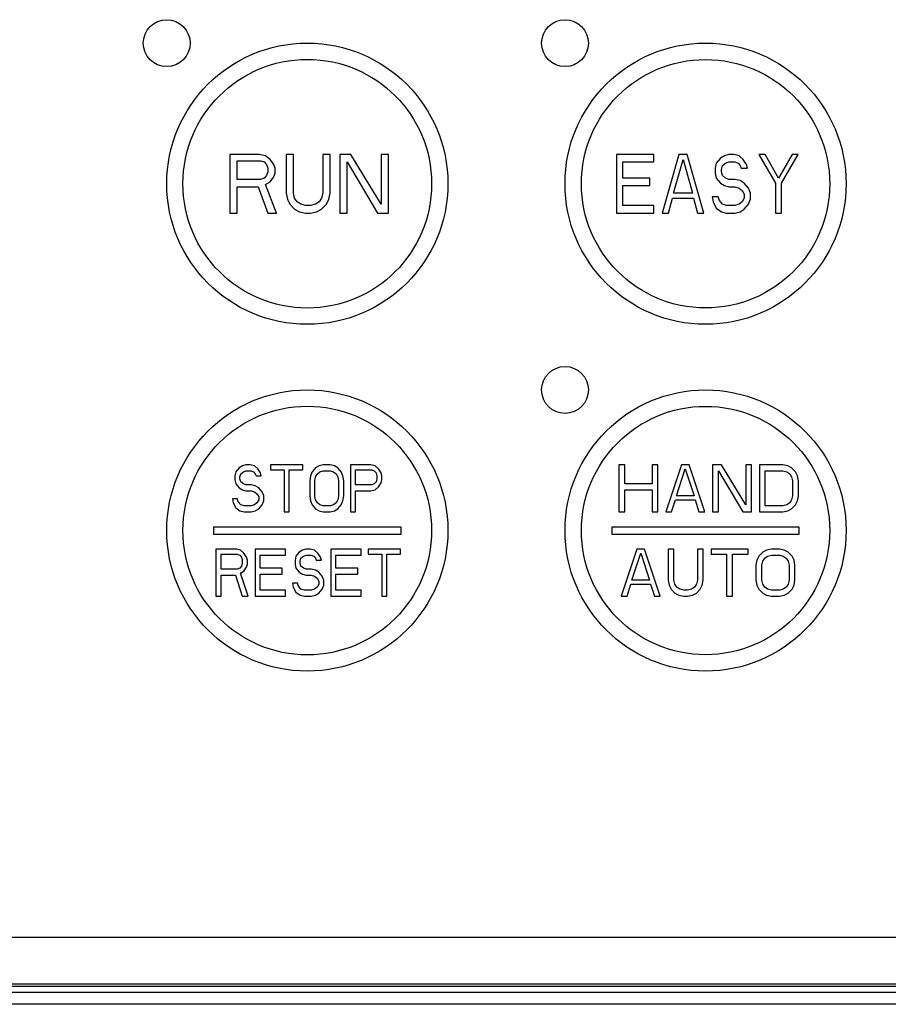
# Model space of a CAD drawing. Header units: millimetres. Extents: x 0 to 2550, y 0 to 1800.
# Tile 13 of 29: x 1017 to 1054, y 968 to 1010. Entities that reach past the tile are written whole.
import ezdxf

# ---------------------------------------------------------------- set-up
doc = ezdxf.new("R2010")
doc.units = ezdxf.units.MM
doc.header["$LTSCALE"] = 140.25
doc.layers.add('00_COMPONENTS', color=7, linetype='CONTINUOUS')

msp = doc.modelspace()

# ---------------------------------------------------------------- linework, layer by layer
at = {"layer": '00_COMPONENTS', "color": 7, "linetype": 'CONTINUOUS'}
for p, q in [((1025.833, 1004.253), (1025.833, 1001.753)), ((1027.083, 1004.253), (1025.833, 1004.253)), ((1027.343, 1004.2), (1027.083, 1004.253)), ((1028.229, 1004.253), (1028.229, 1002.604)), ((1028.541, 1004.253), (1028.229, 1004.253)), ((1028.541, 1002.604), (1028.541, 1004.253)), ((1029.791, 1004.253), (1029.791, 1002.604)), ((1030.104, 1004.253), (1029.791, 1004.253)), ((1030.104, 1002.604), (1030.104, 1004.253)), ((1030.52, 1004.253), (1030.52, 1001.753)), ((1030.989, 1004.253), (1030.52, 1004.253)), ((1032.291, 1002.125), (1030.989, 1004.253)), ((1032.291, 1004.253), (1032.291, 1002.125)), ((1032.604, 1004.253), (1032.291, 1004.253)), ((1032.604, 1001.753), (1032.604, 1004.253)), ((1042.333, 1004.253), (1042.333, 1001.753)), ((1043.929, 1004.253), (1042.333, 1004.253)), ((1043.929, 1003.934), (1043.929, 1004.253)), ((1044.993, 1004.253), (1044.283, 1001.753)), ((1045.347, 1004.253), (1044.993, 1004.253)), ((1046.057, 1001.753), (1045.347, 1004.253)), ((1047.12, 1004.253), (1046.943, 1004.2)), ((1047.342, 1004.253), (1047.12, 1004.253)), ((1047.564, 1004.2), (1047.342, 1004.253)), ((1048.672, 1004.253), (1048.406, 1004.253)), ((1048.406, 1004.253), (1049.115, 1003.03)), ((1049.248, 1003.242), (1048.672, 1004.253)), ((1049.825, 1004.253), (1049.248, 1003.242)), ((1049.381, 1003.03), (1050.091, 1004.253)), ((1050.091, 1004.253), (1049.825, 1004.253)), ((1026.145, 1003.189), (1026.145, 1003.987)), ((1026.145, 1003.987), (1027.135, 1003.987)), ((1027.135, 1003.987), (1027.291, 1003.934)), ((1027.291, 1003.934), (1027.395, 1003.827)), ((1027.552, 1004.04), (1027.343, 1004.2)), ((1027.395, 1003.827), (1027.447, 1003.668)), ((1027.708, 1003.827), (1027.552, 1004.04)), ((1027.76, 1003.668), (1027.708, 1003.827)), ((1030.833, 1001.753), (1030.833, 1003.934)), ((1030.833, 1003.934), (1032.135, 1001.753)), ((1042.599, 1003.242), (1042.599, 1003.934)), ((1042.599, 1003.934), (1043.929, 1003.934)), ((1044.771, 1002.604), (1045.17, 1004.04)), ((1045.17, 1004.04), (1045.569, 1002.604)), ((1046.588, 1003.881), (1046.544, 1003.668)), ((1046.766, 1004.093), (1046.588, 1003.881)), ((1046.943, 1004.2), (1046.766, 1004.093)), ((1046.854, 1003.774), (1046.987, 1003.881)), ((1046.987, 1003.881), (1047.12, 1003.934)), ((1047.12, 1003.934), (1047.386, 1003.934)), ((1047.386, 1003.934), (1047.519, 1003.881)), ((1047.519, 1003.881), (1047.608, 1003.774)), ((1047.741, 1004.04), (1047.564, 1004.2)), ((1047.874, 1003.827), (1047.741, 1004.04)), ((1047.918, 1003.668), (1047.874, 1003.827)), ((1027.447, 1003.508), (1027.395, 1003.349)), ((1027.447, 1003.668), (1027.447, 1003.508)), ((1027.708, 1003.296), (1027.76, 1003.455)), ((1027.76, 1003.455), (1027.76, 1003.668)), ((1046.544, 1003.668), (1046.544, 1003.455)), ((1046.544, 1003.455), (1046.588, 1003.242)), ((1046.81, 1003.615), (1046.854, 1003.774)), ((1046.81, 1003.508), (1046.81, 1003.615)), ((1046.854, 1003.349), (1046.81, 1003.508)), ((1047.608, 1003.774), (1047.652, 1003.668)), ((1047.652, 1003.668), (1047.918, 1003.668)), ((1027.135, 1003.189), (1026.145, 1003.189)), ((1027.291, 1003.242), (1027.135, 1003.189)), ((1027.395, 1003.349), (1027.291, 1003.242)), ((1027.343, 1002.976), (1027.552, 1003.083)), ((1027.812, 1001.753), (1027.343, 1002.976)), ((1027.552, 1003.083), (1027.708, 1003.296)), ((1043.751, 1003.242), (1042.599, 1003.242)), ((1043.751, 1002.923), (1043.751, 1003.242)), ((1046.588, 1003.242), (1046.766, 1003.03)), ((1046.766, 1003.03), (1046.943, 1002.923)), ((1046.987, 1003.242), (1046.854, 1003.349)), ((1047.12, 1003.189), (1046.987, 1003.242)), ((1047.386, 1003.189), (1047.12, 1003.189)), ((1047.608, 1003.136), (1047.386, 1003.189)), ((1047.785, 1003.03), (1047.608, 1003.136)), ((1047.963, 1002.817), (1047.785, 1003.03)), ((1049.115, 1003.03), (1049.115, 1001.753)), ((1049.381, 1001.753), (1049.381, 1003.03)), ((1026.145, 1001.753), (1026.145, 1002.87)), ((1026.145, 1002.87), (1027.031, 1002.87)), ((1027.031, 1002.87), (1027.447, 1001.753)), ((1028.229, 1002.604), (1028.281, 1002.338)), ((1028.593, 1002.391), (1028.541, 1002.604)), ((1029.791, 1002.604), (1029.739, 1002.391)), ((1030.052, 1002.338), (1030.104, 1002.604)), ((1042.599, 1002.072), (1042.599, 1002.923)), ((1042.599, 1002.923), (1043.751, 1002.923)), ((1045.569, 1002.604), (1044.771, 1002.604)), ((1046.943, 1002.923), (1047.12, 1002.87)), ((1047.12, 1002.87), (1047.386, 1002.87)), ((1047.386, 1002.87), (1047.564, 1002.817)), ((1047.564, 1002.817), (1047.697, 1002.71)), ((1047.697, 1002.71), (1047.785, 1002.551)), ((1047.785, 1002.551), (1047.785, 1002.391)), ((1048.051, 1002.604), (1047.963, 1002.817)), ((1048.051, 1002.338), (1048.051, 1002.604)), ((1028.281, 1002.338), (1028.385, 1002.125)), ((1028.385, 1002.125), (1028.593, 1001.913)), ((1028.697, 1002.232), (1028.593, 1002.391)), ((1028.854, 1002.125), (1028.697, 1002.232)), ((1029.062, 1002.072), (1028.854, 1002.125)), ((1029.479, 1002.125), (1029.27, 1002.072)), ((1029.635, 1002.232), (1029.479, 1002.125)), ((1029.739, 1002.391), (1029.635, 1002.232)), ((1029.739, 1001.913), (1029.947, 1002.125)), ((1029.947, 1002.125), (1030.052, 1002.338)), ((1044.549, 1001.753), (1044.727, 1002.391)), ((1044.727, 1002.391), (1045.613, 1002.391)), ((1045.613, 1002.391), (1045.791, 1001.753)), ((1046.677, 1002.445), (1046.411, 1002.445)), ((1046.411, 1002.445), (1046.455, 1002.232)), ((1046.455, 1002.232), (1046.588, 1001.966)), ((1046.721, 1002.285), (1046.677, 1002.445)), ((1046.854, 1002.125), (1046.721, 1002.285)), ((1047.032, 1002.072), (1046.854, 1002.125)), ((1047.564, 1002.125), (1047.386, 1002.072)), ((1047.697, 1002.232), (1047.564, 1002.125)), ((1047.785, 1002.391), (1047.697, 1002.232)), ((1047.785, 1001.913), (1047.963, 1002.125)), ((1047.963, 1002.125), (1048.051, 1002.338)), ((1025.833, 1001.753), (1026.145, 1001.753)), ((1027.447, 1001.753), (1027.812, 1001.753)), ((1028.593, 1001.913), (1028.802, 1001.806)), ((1028.802, 1001.806), (1029.062, 1001.753)), ((1029.27, 1002.072), (1029.062, 1002.072)), ((1029.062, 1001.753), (1029.27, 1001.753)), ((1029.27, 1001.753), (1029.531, 1001.806)), ((1029.531, 1001.806), (1029.739, 1001.913)), ((1030.52, 1001.753), (1030.833, 1001.753)), ((1032.135, 1001.753), (1032.604, 1001.753)), ((1042.333, 1001.753), (1043.929, 1001.753)), ((1043.929, 1002.072), (1042.599, 1002.072)), ((1043.929, 1001.753), (1043.929, 1002.072)), ((1044.283, 1001.753), (1044.549, 1001.753)), ((1045.791, 1001.753), (1046.057, 1001.753)), ((1046.588, 1001.966), (1046.81, 1001.806)), ((1046.81, 1001.806), (1047.032, 1001.753)), ((1047.386, 1002.072), (1047.032, 1002.072)), ((1047.032, 1001.753), (1047.386, 1001.753)), ((1047.386, 1001.753), (1047.608, 1001.806)), ((1047.608, 1001.806), (1047.785, 1001.913)), ((1049.115, 1001.753), (1049.381, 1001.753)), ((1026.223, 990.875), (1026.078, 990.705)), ((1026.368, 990.96), (1026.223, 990.875)), ((1026.513, 991.003), (1026.368, 990.96)), ((1026.695, 991.003), (1026.513, 991.003)), ((1026.876, 990.96), (1026.695, 991.003)), ((1027.021, 990.833), (1026.876, 990.96)), ((1027.13, 990.663), (1027.021, 990.833)), ((1027.566, 991.003), (1027.566, 990.79)), ((1028.945, 991.003), (1027.566, 991.003)), ((1027.566, 990.79), (1028.146, 990.79)), ((1028.146, 990.79), (1028.146, 989.003)), ((1028.364, 989.003), (1028.364, 990.79)), ((1028.364, 990.79), (1028.945, 990.79)), ((1028.945, 990.79), (1028.945, 991.003)), ((1029.489, 990.875), (1029.344, 990.705)), ((1029.634, 990.96), (1029.489, 990.875)), ((1029.816, 991.003), (1029.634, 990.96)), ((1030.106, 991.003), (1029.816, 991.003)), ((1030.288, 990.96), (1030.106, 991.003)), ((1030.433, 990.875), (1030.288, 990.96)), ((1030.578, 990.705), (1030.433, 990.875)), ((1030.977, 991.003), (1030.977, 989.003)), ((1031.848, 991.003), (1030.977, 991.003)), ((1031.195, 990.152), (1031.195, 990.79)), ((1031.195, 990.79), (1031.884, 990.79)), ((1032.03, 990.96), (1031.848, 991.003)), ((1031.884, 990.79), (1031.993, 990.748)), ((1032.175, 990.833), (1032.03, 990.96)), ((1032.284, 990.663), (1032.175, 990.833)), ((1042.433, 991.003), (1042.433, 989.003)), ((1042.683, 991.003), (1042.433, 991.003)), ((1042.683, 990.195), (1042.683, 991.003)), ((1043.849, 991.003), (1043.849, 990.195)), ((1044.099, 991.003), (1043.849, 991.003)), ((1044.099, 989.003), (1044.099, 991.003)), ((1045.099, 991.003), (1044.433, 989.003)), ((1044.891, 989.684), (1045.266, 990.833)), ((1045.433, 991.003), (1045.099, 991.003)), ((1045.266, 990.833), (1045.641, 989.684)), ((1046.099, 989.003), (1045.433, 991.003)), ((1046.433, 991.003), (1046.433, 989.003)), ((1046.808, 991.003), (1046.433, 991.003)), ((1047.849, 989.301), (1046.808, 991.003)), ((1047.849, 991.003), (1047.849, 989.301)), ((1048.099, 991.003), (1047.849, 991.003)), ((1048.099, 989.003), (1048.099, 991.003)), ((1048.433, 991.003), (1048.433, 989.003)), ((1049.433, 991.003), (1048.433, 991.003)), ((1049.641, 990.96), (1049.433, 991.003)), ((1049.808, 990.875), (1049.641, 990.96)), ((1049.974, 990.705), (1049.808, 990.875)), ((1026.078, 990.705), (1026.042, 990.535)), ((1026.042, 990.535), (1026.042, 990.365)), ((1026.042, 990.365), (1026.078, 990.195)), ((1026.259, 990.492), (1026.296, 990.62)), ((1026.259, 990.407), (1026.259, 990.492)), ((1026.296, 990.28), (1026.259, 990.407)), ((1026.296, 990.62), (1026.405, 990.705)), ((1026.405, 990.705), (1026.513, 990.748)), ((1026.513, 990.748), (1026.731, 990.748)), ((1026.731, 990.748), (1026.84, 990.705)), ((1026.84, 990.705), (1026.913, 990.62)), ((1026.913, 990.62), (1026.949, 990.535)), ((1026.949, 990.535), (1027.167, 990.535)), ((1027.167, 990.535), (1027.13, 990.663)), ((1029.271, 990.535), (1029.235, 990.322)), ((1029.344, 990.705), (1029.271, 990.535)), ((1029.453, 990.322), (1029.489, 990.492)), ((1029.489, 990.492), (1029.562, 990.62)), ((1029.562, 990.62), (1029.671, 990.705)), ((1029.671, 990.705), (1029.816, 990.748)), ((1029.816, 990.748), (1030.106, 990.748)), ((1030.106, 990.748), (1030.251, 990.705)), ((1030.251, 990.705), (1030.36, 990.62)), ((1030.36, 990.62), (1030.433, 990.492)), ((1030.433, 990.492), (1030.469, 990.322)), ((1030.651, 990.535), (1030.578, 990.705)), ((1030.687, 990.322), (1030.651, 990.535)), ((1031.993, 990.748), (1032.066, 990.663)), ((1032.066, 990.663), (1032.102, 990.535)), ((1032.102, 990.407), (1032.066, 990.28)), ((1032.102, 990.535), (1032.102, 990.407)), ((1032.32, 990.535), (1032.284, 990.663)), ((1032.284, 990.237), (1032.32, 990.365)), ((1032.32, 990.365), (1032.32, 990.535)), ((1046.683, 989.003), (1046.683, 990.748)), ((1046.683, 990.748), (1047.724, 989.003)), ((1048.683, 989.258), (1048.683, 990.748)), ((1048.683, 990.748), (1049.433, 990.748)), ((1049.433, 990.748), (1049.599, 990.705)), ((1049.599, 990.705), (1049.724, 990.62)), ((1049.724, 990.62), (1049.808, 990.492)), ((1049.808, 990.492), (1049.849, 990.322)), ((1050.058, 990.535), (1049.974, 990.705)), ((1050.099, 990.322), (1050.058, 990.535)), ((1026.078, 990.195), (1026.223, 990.024)), ((1026.223, 990.024), (1026.368, 989.939)), ((1026.405, 990.195), (1026.296, 990.28)), ((1026.368, 989.939), (1026.513, 989.897)), ((1026.513, 990.152), (1026.405, 990.195)), ((1026.731, 990.152), (1026.513, 990.152)), ((1026.913, 990.109), (1026.731, 990.152)), ((1027.058, 990.024), (1026.913, 990.109)), ((1027.203, 989.854), (1027.058, 990.024)), ((1029.235, 990.322), (1029.235, 989.684)), ((1029.453, 989.684), (1029.453, 990.322)), ((1030.469, 990.322), (1030.469, 989.684)), ((1030.687, 989.684), (1030.687, 990.322)), ((1031.884, 990.152), (1031.195, 990.152)), ((1031.848, 989.897), (1032.03, 989.939)), ((1031.993, 990.195), (1031.884, 990.152)), ((1032.066, 990.28), (1031.993, 990.195)), ((1032.03, 989.939), (1032.175, 990.067)), ((1032.175, 990.067), (1032.284, 990.237)), ((1043.849, 990.195), (1042.683, 990.195)), ((1042.683, 989.003), (1042.683, 989.939)), ((1042.683, 989.939), (1043.849, 989.939)), ((1043.849, 989.939), (1043.849, 989.003)), ((1049.849, 990.322), (1049.849, 989.684)), ((1050.099, 989.684), (1050.099, 990.322)), ((1025.933, 989.556), (1025.969, 989.386)), ((1026.151, 989.556), (1025.933, 989.556)), ((1026.187, 989.429), (1026.151, 989.556)), ((1026.513, 989.897), (1026.731, 989.897)), ((1026.731, 989.897), (1026.876, 989.854)), ((1026.876, 989.854), (1026.985, 989.769)), ((1026.985, 989.769), (1027.058, 989.641)), ((1027.058, 989.641), (1027.058, 989.514)), ((1027.276, 989.684), (1027.203, 989.854)), ((1027.276, 989.471), (1027.276, 989.684)), ((1029.235, 989.684), (1029.271, 989.471)), ((1029.489, 989.514), (1029.453, 989.684)), ((1030.469, 989.684), (1030.433, 989.514)), ((1030.651, 989.471), (1030.687, 989.684)), ((1031.195, 989.003), (1031.195, 989.897)), ((1031.195, 989.897), (1031.848, 989.897)), ((1045.641, 989.684), (1044.891, 989.684)), ((1049.849, 989.684), (1049.808, 989.514)), ((1050.058, 989.471), (1050.099, 989.684)), ((1025.969, 989.386), (1026.078, 989.173)), ((1026.078, 989.173), (1026.259, 989.046)), ((1026.296, 989.301), (1026.187, 989.429)), ((1026.441, 989.258), (1026.296, 989.301)), ((1026.731, 989.258), (1026.441, 989.258)), ((1026.876, 989.301), (1026.731, 989.258)), ((1026.985, 989.386), (1026.876, 989.301)), ((1026.913, 989.046), (1027.058, 989.131)), ((1027.058, 989.514), (1026.985, 989.386)), ((1027.058, 989.131), (1027.203, 989.301)), ((1027.203, 989.301), (1027.276, 989.471)), ((1029.271, 989.471), (1029.344, 989.301)), ((1029.344, 989.301), (1029.489, 989.131)), ((1029.562, 989.386), (1029.489, 989.514)), ((1029.489, 989.131), (1029.634, 989.046)), ((1029.671, 989.301), (1029.562, 989.386)), ((1029.816, 989.258), (1029.671, 989.301)), ((1030.106, 989.258), (1029.816, 989.258)), ((1030.251, 989.301), (1030.106, 989.258)), ((1030.36, 989.386), (1030.251, 989.301)), ((1030.288, 989.046), (1030.433, 989.131)), ((1030.433, 989.514), (1030.36, 989.386)), ((1030.433, 989.131), (1030.578, 989.301)), ((1030.578, 989.301), (1030.651, 989.471)), ((1044.683, 989.003), (1044.849, 989.514)), ((1044.849, 989.514), (1045.683, 989.514)), ((1045.683, 989.514), (1045.849, 989.003)), ((1049.433, 989.258), (1048.683, 989.258)), ((1049.599, 989.301), (1049.433, 989.258)), ((1049.724, 989.386), (1049.599, 989.301)), ((1049.641, 989.046), (1049.808, 989.131)), ((1049.808, 989.514), (1049.724, 989.386)), ((1049.808, 989.131), (1049.974, 989.301)), ((1049.974, 989.301), (1050.058, 989.471)), ((1026.259, 989.046), (1026.441, 989.003)), ((1026.441, 989.003), (1026.731, 989.003)), ((1026.731, 989.003), (1026.913, 989.046)), ((1028.146, 989.003), (1028.364, 989.003)), ((1029.634, 989.046), (1029.816, 989.003)), ((1029.816, 989.003), (1030.106, 989.003)), ((1030.106, 989.003), (1030.288, 989.046)), ((1030.977, 989.003), (1031.195, 989.003)), ((1042.433, 989.003), (1042.683, 989.003)), ((1043.849, 989.003), (1044.099, 989.003)), ((1044.433, 989.003), (1044.683, 989.003)), ((1045.849, 989.003), (1046.099, 989.003)), ((1046.433, 989.003), (1046.683, 989.003)), ((1047.724, 989.003), (1048.099, 989.003)), ((1048.433, 989.003), (1049.433, 989.003)), ((1049.433, 989.003), (1049.641, 989.046)), ((1025.133, 988.353), (1025.133, 988.053)), ((1033.133, 988.353), (1025.133, 988.353)), ((1033.133, 988.053), (1033.133, 988.353)), ((1042.133, 988.353), (1042.133, 988.053)), ((1050.133, 988.353), (1042.133, 988.353)), ((1050.133, 988.053), (1050.133, 988.353)), ((1025.133, 988.053), (1033.133, 988.053)), ((1042.133, 988.053), (1050.133, 988.053)), ((1025.233, 987.403), (1025.233, 985.403)), ((1026.104, 987.403), (1025.233, 987.403)), ((1025.451, 986.552), (1025.451, 987.19)), ((1025.451, 987.19), (1026.14, 987.19)), ((1026.285, 987.36), (1026.104, 987.403)), ((1026.14, 987.19), (1026.249, 987.148)), ((1026.249, 987.148), (1026.321, 987.063)), ((1026.43, 987.233), (1026.285, 987.36)), ((1026.321, 987.063), (1026.358, 986.935)), ((1026.539, 987.063), (1026.43, 987.233)), ((1026.576, 986.935), (1026.539, 987.063)), ((1026.902, 987.403), (1026.902, 985.403)), ((1028.209, 987.403), (1026.902, 987.403)), ((1027.12, 986.595), (1027.12, 987.148)), ((1027.12, 987.148), (1028.209, 987.148)), ((1028.209, 987.148), (1028.209, 987.403)), ((1028.644, 987.105), (1028.608, 986.935)), ((1028.789, 987.275), (1028.644, 987.105)), ((1028.934, 987.36), (1028.789, 987.275)), ((1028.826, 986.892), (1028.862, 987.02)), ((1028.862, 987.02), (1028.971, 987.105)), ((1029.08, 987.403), (1028.934, 987.36)), ((1028.971, 987.105), (1029.08, 987.148)), ((1029.261, 987.403), (1029.08, 987.403)), ((1029.08, 987.148), (1029.297, 987.148)), ((1029.442, 987.36), (1029.261, 987.403)), ((1029.297, 987.148), (1029.406, 987.105)), ((1029.406, 987.105), (1029.479, 987.02)), ((1029.588, 987.233), (1029.442, 987.36)), ((1029.479, 987.02), (1029.515, 986.935)), ((1029.696, 987.063), (1029.588, 987.233)), ((1029.733, 986.935), (1029.696, 987.063)), ((1030.132, 987.403), (1030.132, 985.403)), ((1031.438, 987.403), (1030.132, 987.403)), ((1030.35, 986.595), (1030.35, 987.148)), ((1030.35, 987.148), (1031.438, 987.148)), ((1031.438, 987.148), (1031.438, 987.403)), ((1031.729, 987.403), (1031.729, 987.19)), ((1033.108, 987.403), (1031.729, 987.403)), ((1031.729, 987.19), (1032.309, 987.19)), ((1032.309, 987.19), (1032.309, 985.403)), ((1032.527, 985.403), (1032.527, 987.19)), ((1032.527, 987.19), (1033.108, 987.19)), ((1033.108, 987.19), (1033.108, 987.403)), ((1043.199, 987.403), (1042.533, 985.403)), ((1042.991, 986.084), (1043.366, 987.233)), ((1043.533, 987.403), (1043.199, 987.403)), ((1043.366, 987.233), (1043.741, 986.084)), ((1044.199, 985.403), (1043.533, 987.403)), ((1044.533, 987.403), (1044.533, 986.084)), ((1044.783, 987.403), (1044.533, 987.403)), ((1044.783, 986.084), (1044.783, 987.403)), ((1045.783, 987.403), (1045.783, 986.084)), ((1046.033, 987.403), (1045.783, 987.403)), ((1046.033, 986.084), (1046.033, 987.403)), ((1046.366, 987.403), (1046.366, 987.19)), ((1047.949, 987.403), (1046.366, 987.403)), ((1046.366, 987.19), (1047.033, 987.19)), ((1047.033, 987.19), (1047.033, 985.403)), ((1047.283, 985.403), (1047.283, 987.19)), ((1047.283, 987.19), (1047.949, 987.19)), ((1047.949, 987.19), (1047.949, 987.403)), ((1048.408, 987.105), (1048.324, 986.935)), ((1048.574, 987.275), (1048.408, 987.105)), ((1048.741, 987.36), (1048.574, 987.275)), ((1048.574, 986.892), (1048.658, 987.02)), ((1048.658, 987.02), (1048.783, 987.105)), ((1048.949, 987.403), (1048.741, 987.36)), ((1048.783, 987.105), (1048.949, 987.148)), ((1049.283, 987.403), (1048.949, 987.403)), ((1048.949, 987.148), (1049.283, 987.148)), ((1049.491, 987.36), (1049.283, 987.403)), ((1049.283, 987.148), (1049.449, 987.105)), ((1049.449, 987.105), (1049.574, 987.02)), ((1049.658, 987.275), (1049.491, 987.36)), ((1049.574, 987.02), (1049.658, 986.892)), ((1049.824, 987.105), (1049.658, 987.275)), ((1049.908, 986.935), (1049.824, 987.105)), ((1026.249, 986.595), (1026.14, 986.552)), ((1026.321, 986.68), (1026.249, 986.595)), ((1026.358, 986.807), (1026.321, 986.68)), ((1026.358, 986.935), (1026.358, 986.807)), ((1026.43, 986.467), (1026.539, 986.637)), ((1026.539, 986.637), (1026.576, 986.765)), ((1026.576, 986.765), (1026.576, 986.935)), ((1028.063, 986.595), (1027.12, 986.595)), ((1028.063, 986.339), (1028.063, 986.595)), ((1028.608, 986.935), (1028.608, 986.765)), ((1028.608, 986.765), (1028.644, 986.595)), ((1028.644, 986.595), (1028.789, 986.424)), ((1028.826, 986.807), (1028.826, 986.892)), ((1028.862, 986.68), (1028.826, 986.807)), ((1028.971, 986.595), (1028.862, 986.68)), ((1029.08, 986.552), (1028.971, 986.595)), ((1029.515, 986.935), (1029.733, 986.935)), ((1031.293, 986.595), (1030.35, 986.595)), ((1031.293, 986.339), (1031.293, 986.595)), ((1048.324, 986.935), (1048.283, 986.722)), ((1048.283, 986.722), (1048.283, 986.084)), ((1048.533, 986.722), (1048.574, 986.892)), ((1048.533, 986.084), (1048.533, 986.722)), ((1049.658, 986.892), (1049.699, 986.722)), ((1049.699, 986.722), (1049.699, 986.084)), ((1049.949, 986.722), (1049.908, 986.935)), ((1049.949, 986.084), (1049.949, 986.722)), ((1026.14, 986.552), (1025.451, 986.552)), ((1025.451, 985.403), (1025.451, 986.297)), ((1025.451, 986.297), (1026.067, 986.297)), ((1026.067, 986.297), (1026.358, 985.403)), ((1026.285, 986.382), (1026.43, 986.467)), ((1026.612, 985.403), (1026.285, 986.382)), ((1027.12, 985.658), (1027.12, 986.339)), ((1027.12, 986.339), (1028.063, 986.339)), ((1028.789, 986.424), (1028.934, 986.339)), ((1028.934, 986.339), (1029.08, 986.297)), ((1029.297, 986.552), (1029.08, 986.552)), ((1029.08, 986.297), (1029.297, 986.297)), ((1029.479, 986.509), (1029.297, 986.552)), ((1029.297, 986.297), (1029.442, 986.254)), ((1029.442, 986.254), (1029.551, 986.169)), ((1029.624, 986.424), (1029.479, 986.509)), ((1029.551, 986.169), (1029.624, 986.041)), ((1029.769, 986.254), (1029.624, 986.424)), ((1029.842, 986.084), (1029.769, 986.254)), ((1030.35, 985.658), (1030.35, 986.339)), ((1030.35, 986.339), (1031.293, 986.339)), ((1028.717, 985.956), (1028.499, 985.956)), ((1028.499, 985.956), (1028.535, 985.786)), ((1028.535, 985.786), (1028.644, 985.573)), ((1028.753, 985.829), (1028.717, 985.956)), ((1028.862, 985.701), (1028.753, 985.829)), ((1029.551, 985.786), (1029.442, 985.701)), ((1029.624, 985.914), (1029.551, 985.786)), ((1029.624, 986.041), (1029.624, 985.914)), ((1029.769, 985.701), (1029.842, 985.871)), ((1029.842, 985.871), (1029.842, 986.084)), ((1042.783, 985.403), (1042.949, 985.914)), ((1042.949, 985.914), (1043.783, 985.914)), ((1043.741, 986.084), (1042.991, 986.084)), ((1043.783, 985.914), (1043.949, 985.403)), ((1044.533, 986.084), (1044.574, 985.871)), ((1044.574, 985.871), (1044.658, 985.701)), ((1044.824, 985.914), (1044.783, 986.084)), ((1044.908, 985.786), (1044.824, 985.914)), ((1045.033, 985.701), (1044.908, 985.786)), ((1045.658, 985.786), (1045.533, 985.701)), ((1045.741, 985.914), (1045.658, 985.786)), ((1045.783, 986.084), (1045.741, 985.914)), ((1045.908, 985.701), (1045.991, 985.871)), ((1045.991, 985.871), (1046.033, 986.084)), ((1048.283, 986.084), (1048.324, 985.871)), ((1048.324, 985.871), (1048.408, 985.701)), ((1048.574, 985.914), (1048.533, 986.084)), ((1048.658, 985.786), (1048.574, 985.914)), ((1048.783, 985.701), (1048.658, 985.786)), ((1049.574, 985.786), (1049.449, 985.701)), ((1049.658, 985.914), (1049.574, 985.786)), ((1049.699, 986.084), (1049.658, 985.914)), ((1049.824, 985.701), (1049.908, 985.871)), ((1049.908, 985.871), (1049.949, 986.084)), ((1025.233, 985.403), (1025.451, 985.403)), ((1026.358, 985.403), (1026.612, 985.403)), ((1026.902, 985.403), (1028.209, 985.403)), ((1028.209, 985.658), (1027.12, 985.658)), ((1028.209, 985.403), (1028.209, 985.658)), ((1028.644, 985.573), (1028.826, 985.446)), ((1028.826, 985.446), (1029.007, 985.403)), ((1029.007, 985.658), (1028.862, 985.701)), ((1029.297, 985.658), (1029.007, 985.658)), ((1029.007, 985.403), (1029.297, 985.403)), ((1029.442, 985.701), (1029.297, 985.658)), ((1029.297, 985.403), (1029.479, 985.446)), ((1029.479, 985.446), (1029.624, 985.531)), ((1029.624, 985.531), (1029.769, 985.701)), ((1030.132, 985.403), (1031.438, 985.403)), ((1031.438, 985.658), (1030.35, 985.658)), ((1031.438, 985.403), (1031.438, 985.658)), ((1032.309, 985.403), (1032.527, 985.403)), ((1042.533, 985.403), (1042.783, 985.403)), ((1043.949, 985.403), (1044.199, 985.403)), ((1044.658, 985.701), (1044.824, 985.531)), ((1044.824, 985.531), (1044.991, 985.446)), ((1044.991, 985.446), (1045.199, 985.403)), ((1045.199, 985.658), (1045.033, 985.701)), ((1045.366, 985.658), (1045.199, 985.658)), ((1045.199, 985.403), (1045.366, 985.403)), ((1045.533, 985.701), (1045.366, 985.658)), ((1045.366, 985.403), (1045.574, 985.446)), ((1045.574, 985.446), (1045.741, 985.531)), ((1045.741, 985.531), (1045.908, 985.701)), ((1047.033, 985.403), (1047.283, 985.403)), ((1048.408, 985.701), (1048.574, 985.531)), ((1048.574, 985.531), (1048.741, 985.446)), ((1048.741, 985.446), (1048.949, 985.403)), ((1048.949, 985.658), (1048.783, 985.701)), ((1049.283, 985.658), (1048.949, 985.658)), ((1048.949, 985.403), (1049.283, 985.403)), ((1049.449, 985.701), (1049.283, 985.658)), ((1049.283, 985.403), (1049.491, 985.446)), ((1049.491, 985.446), (1049.658, 985.531)), ((1049.658, 985.531), (1049.824, 985.701)), ((959.633, 970.853), (1087.633, 970.853)), ((959.533, 968.753), (1087.733, 968.753)), ((959.633, 968.853), (1087.633, 968.853))]:
    msp.add_line(p, q, dxfattribs=at)
at = {"layer": '00_COMPONENTS', "color": 9, "linetype": 'CONTINUOUS'}
for p, q in [((1088.133, 968.485), (959.133, 968.485)), ((1088.632, 967.985), (958.633, 967.985))]:
    msp.add_line(p, q, dxfattribs=at)
at = {"layer": '00_COMPONENTS', "color": 7, "linetype": 'CONTINUOUS'}
for centre, radius in [((1023.133, 1009.003), 1), ((1040.133, 1009.003), 1), ((1029.133, 1003.003), 6), ((1046.133, 1003.003), 6), ((1040.133, 994.203), 1), ((1029.133, 988.203), 6), ((1046.133, 988.203), 6)]:
    msp.add_circle(centre, radius, dxfattribs=at)
at = {"layer": '00_COMPONENTS', "color": 9, "linetype": 'CONTINUOUS'}
for centre, radius in [((1029.133, 1003.003), 5.307), ((1046.133, 1003.003), 5.3), ((1029.133, 988.203), 5.307), ((1046.133, 988.203), 5.3)]:
    msp.add_circle(centre, radius, dxfattribs=at)

doc.saveas('drawing.dxf')
